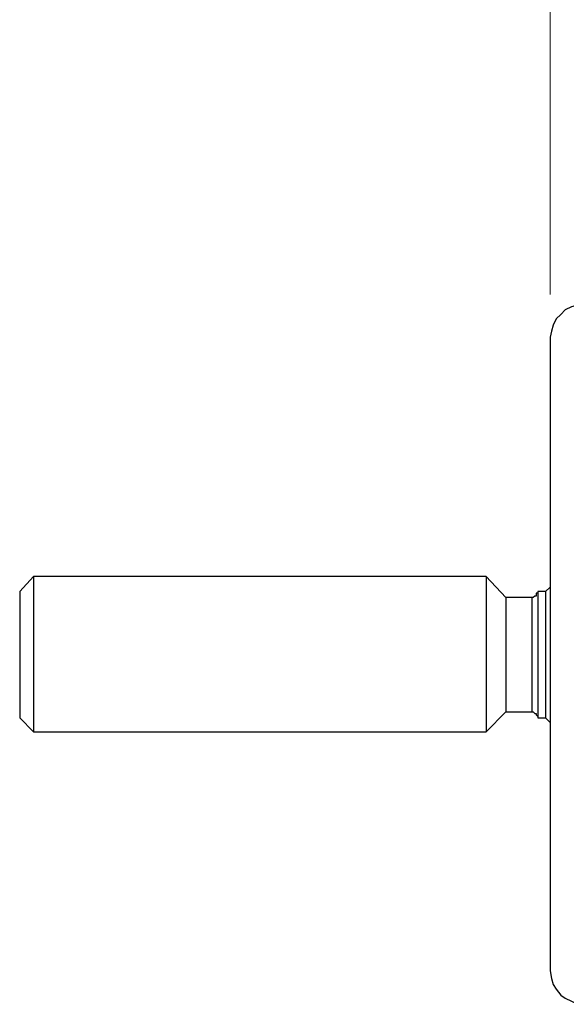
# Model space of a CAD drawing. Header units: millimetres. Extents: x 83 to 342, y -217 to -63.
# Tile 39 of 43: x 313 to 322, y -95 to -79. Entities that reach past the tile are written whole.
import ezdxf

# ---------------------------------------------------------------- set-up
doc = ezdxf.new("R2010")
doc.units = ezdxf.units.MM
doc.header["$MEASUREMENT"] = 0
doc.layers.add('Capa 1', color=7, linetype='Continuous', lineweight=0)

msp = doc.modelspace()

# ---------------------------------------------------------------- linework, layer by layer
at = {"layer": 'Capa 1', "color": 18, "lineweight": 18, "true_color": 0x010101}
msp.add_open_spline([(321.891, -83.922), (321.891, -83.922), (321.891, -66.34), (321.891, -66.34)], degree=3, dxfattribs=at)
at = {"layer": 'Capa 1', "color": 18, "lineweight": 25, "true_color": 0x010101}
for points, knots in [([(322.435, -84.095), (322.435, -84.095), (322.336, -84.095), (322.336, -84.095), (322.336, -84.095), (322.237, -84.12), (322.237, -84.12), (322.237, -84.12), (322.138, -84.169), (322.138, -84.169), (322.138, -84.169), (322.064, -84.243), (322.064, -84.243), (322.064, -84.243), (321.99, -84.317), (321.99, -84.317), (321.99, -84.317), (321.941, -84.416), (321.941, -84.416), (321.941, -84.416), (321.916, -84.515), (321.916, -84.515), (321.916, -84.515), (321.891, -84.614), (321.891, -84.614)], [0, 0, 0, 0, 1, 1, 1, 2, 2, 2, 3, 3, 3, 4, 4, 4, 5, 5, 5, 6, 6, 6, 7, 7, 7, 8, 8, 8, 8]), ([(313.52, -88.491), (313.52, -88.491), (313.52, -88.515), (313.52, -88.515), (313.52, -88.515), (313.52, -88.565), (313.52, -88.565), (313.52, -88.565), (313.52, -88.688), (313.52, -88.688), (313.52, -88.688), (313.52, -88.861), (313.52, -88.861), (313.52, -88.861), (313.52, -89.083), (313.52, -89.083), (313.52, -89.083), (313.52, -89.355), (313.52, -89.355), (313.52, -89.355), (313.52, -89.627), (313.52, -89.627), (313.52, -89.627), (313.52, -89.923), (313.52, -89.923), (313.52, -89.923), (313.52, -90.219), (313.52, -90.219), (313.52, -90.219), (313.52, -90.466), (313.52, -90.466), (313.52, -90.466), (313.52, -90.689), (313.52, -90.689), (313.52, -90.689), (313.52, -90.861), (313.52, -90.861), (313.52, -90.861), (313.52, -90.985), (313.52, -90.985), (313.52, -90.985), (313.52, -91.01), (313.52, -91.01)], [0, 0, 0, 0, 1, 1, 1, 2, 2, 2, 3, 3, 3, 4, 4, 4, 5, 5, 5, 6, 6, 6, 7, 7, 7, 8, 8, 8, 9, 9, 9, 10, 10, 10, 11, 11, 11, 12, 12, 12, 13, 13, 13, 14, 14, 14, 14]), ([(320.854, -88.491), (320.854, -88.491), (320.854, -88.515), (320.854, -88.515), (320.854, -88.515), (320.854, -88.565), (320.854, -88.565), (320.854, -88.565), (320.854, -88.688), (320.854, -88.688), (320.854, -88.688), (320.854, -88.861), (320.854, -88.861), (320.854, -88.861), (320.854, -89.083), (320.854, -89.083), (320.854, -89.083), (320.854, -89.355), (320.854, -89.355), (320.854, -89.355), (320.854, -89.627), (320.854, -89.627), (320.854, -89.627), (320.854, -89.923), (320.854, -89.923), (320.854, -89.923), (320.854, -90.219), (320.854, -90.219), (320.854, -90.219), (320.854, -90.466), (320.854, -90.466), (320.854, -90.466), (320.854, -90.689), (320.854, -90.689), (320.854, -90.689), (320.854, -90.861), (320.854, -90.861), (320.854, -90.861), (320.854, -90.985), (320.854, -90.985), (320.854, -90.985), (320.854, -91.01), (320.854, -91.01)], [0, 0, 0, 0, 1, 1, 1, 2, 2, 2, 3, 3, 3, 4, 4, 4, 5, 5, 5, 6, 6, 6, 7, 7, 7, 8, 8, 8, 9, 9, 9, 10, 10, 10, 11, 11, 11, 12, 12, 12, 13, 13, 13, 14, 14, 14, 14]), ([(313.298, -88.738), (313.298, -88.738), (313.298, -88.738), (313.298, -88.738), (313.298, -88.738), (313.298, -88.787), (313.298, -88.787), (313.298, -88.787), (313.298, -88.911), (313.298, -88.911), (313.298, -88.911), (313.298, -89.083), (313.298, -89.083), (313.298, -89.083), (313.298, -89.306), (313.298, -89.306), (313.298, -89.306), (313.298, -89.577), (313.298, -89.577), (313.298, -89.577), (313.298, -89.849), (313.298, -89.849), (313.298, -89.849), (313.298, -90.096), (313.298, -90.096), (313.298, -90.096), (313.298, -90.343), (313.298, -90.343), (313.298, -90.343), (313.298, -90.54), (313.298, -90.54), (313.298, -90.54), (313.298, -90.689), (313.298, -90.689), (313.298, -90.689), (313.298, -90.787), (313.298, -90.787)], [0, 0, 0, 0, 1, 1, 1, 2, 2, 2, 3, 3, 3, 4, 4, 4, 5, 5, 5, 6, 6, 6, 7, 7, 7, 8, 8, 8, 9, 9, 9, 10, 10, 10, 11, 11, 11, 12, 12, 12, 12]), ([(321.694, -88.738), (321.694, -88.738), (321.694, -88.762), (321.694, -88.762), (321.694, -88.762), (321.669, -88.762), (321.669, -88.762), (321.669, -88.762), (321.669, -88.787), (321.669, -88.787), (321.669, -88.787), (321.669, -88.812), (321.669, -88.812), (321.669, -88.812), (321.644, -88.812), (321.644, -88.812), (321.644, -88.812), (321.62, -88.836), (321.62, -88.836), (321.62, -88.836), (321.595, -88.836), (321.595, -88.836)], [0, 0, 0, 0, 1, 1, 1, 2, 2, 2, 3, 3, 3, 4, 4, 4, 5, 5, 5, 6, 6, 6, 7, 7, 7, 7]), ([(321.694, -88.738), (321.694, -88.738), (321.694, -88.738), (321.694, -88.738), (321.694, -88.738), (321.694, -88.787), (321.694, -88.787), (321.694, -88.787), (321.694, -88.911), (321.694, -88.911), (321.694, -88.911), (321.694, -89.083), (321.694, -89.083), (321.694, -89.083), (321.694, -89.306), (321.694, -89.306), (321.694, -89.306), (321.694, -89.577), (321.694, -89.577), (321.694, -89.577), (321.694, -89.849), (321.694, -89.849), (321.694, -89.849), (321.694, -90.096), (321.694, -90.096), (321.694, -90.096), (321.694, -90.343), (321.694, -90.343), (321.694, -90.343), (321.694, -90.54), (321.694, -90.54), (321.694, -90.54), (321.694, -90.689), (321.694, -90.689), (321.694, -90.689), (321.694, -90.763), (321.694, -90.763), (321.694, -90.763), (321.694, -90.787), (321.694, -90.787)], [0, 0, 0, 0, 1, 1, 1, 2, 2, 2, 3, 3, 3, 4, 4, 4, 5, 5, 5, 6, 6, 6, 7, 7, 7, 8, 8, 8, 9, 9, 9, 10, 10, 10, 11, 11, 11, 12, 12, 12, 13, 13, 13, 13]), ([(321.817, -88.738), (321.817, -88.738), (321.817, -88.738), (321.817, -88.738), (321.817, -88.738), (321.817, -88.787), (321.817, -88.787), (321.817, -88.787), (321.817, -88.911), (321.817, -88.911), (321.817, -88.911), (321.817, -89.083), (321.817, -89.083), (321.817, -89.083), (321.817, -89.306), (321.817, -89.306), (321.817, -89.306), (321.817, -89.577), (321.817, -89.577), (321.817, -89.577), (321.817, -89.849), (321.817, -89.849), (321.817, -89.849), (321.817, -90.096), (321.817, -90.096), (321.817, -90.096), (321.817, -90.343), (321.817, -90.343), (321.817, -90.343), (321.817, -90.54), (321.817, -90.54), (321.817, -90.54), (321.817, -90.689), (321.817, -90.689), (321.817, -90.689), (321.817, -90.763), (321.817, -90.763), (321.817, -90.763), (321.817, -90.787), (321.817, -90.787)], [0, 0, 0, 0, 1, 1, 1, 2, 2, 2, 3, 3, 3, 4, 4, 4, 5, 5, 5, 6, 6, 6, 7, 7, 7, 8, 8, 8, 9, 9, 9, 10, 10, 10, 11, 11, 11, 12, 12, 12, 13, 13, 13, 13]), ([(321.175, -88.836), (321.175, -88.836), (321.175, -88.836), (321.175, -88.836), (321.175, -88.836), (321.175, -88.886), (321.175, -88.886), (321.175, -88.886), (321.175, -89.009), (321.175, -89.009), (321.175, -89.009), (321.175, -89.182), (321.175, -89.182), (321.175, -89.182), (321.175, -89.404), (321.175, -89.404), (321.175, -89.404), (321.175, -89.651), (321.175, -89.651), (321.175, -89.651), (321.175, -89.898), (321.175, -89.898), (321.175, -89.898), (321.175, -90.145), (321.175, -90.145), (321.175, -90.145), (321.175, -90.343), (321.175, -90.343), (321.175, -90.343), (321.175, -90.516), (321.175, -90.516), (321.175, -90.516), (321.175, -90.639), (321.175, -90.639), (321.175, -90.639), (321.175, -90.689), (321.175, -90.689)], [0, 0, 0, 0, 1, 1, 1, 2, 2, 2, 3, 3, 3, 4, 4, 4, 5, 5, 5, 6, 6, 6, 7, 7, 7, 8, 8, 8, 9, 9, 9, 10, 10, 10, 11, 11, 11, 12, 12, 12, 12]), ([(321.595, -88.836), (321.595, -88.836), (321.595, -88.836), (321.595, -88.836), (321.595, -88.836), (321.595, -88.886), (321.595, -88.886), (321.595, -88.886), (321.595, -89.009), (321.595, -89.009), (321.595, -89.009), (321.595, -89.182), (321.595, -89.182), (321.595, -89.182), (321.595, -89.404), (321.595, -89.404), (321.595, -89.404), (321.595, -89.651), (321.595, -89.651), (321.595, -89.651), (321.595, -89.898), (321.595, -89.898), (321.595, -89.898), (321.595, -90.145), (321.595, -90.145), (321.595, -90.145), (321.595, -90.343), (321.595, -90.343), (321.595, -90.343), (321.595, -90.516), (321.595, -90.516), (321.595, -90.516), (321.595, -90.639), (321.595, -90.639), (321.595, -90.639), (321.595, -90.689), (321.595, -90.689)], [0, 0, 0, 0, 1, 1, 1, 2, 2, 2, 3, 3, 3, 4, 4, 4, 5, 5, 5, 6, 6, 6, 7, 7, 7, 8, 8, 8, 9, 9, 9, 10, 10, 10, 11, 11, 11, 12, 12, 12, 12]), ([(321.595, -90.689), (321.595, -90.689), (321.595, -90.689), (321.595, -90.689), (321.595, -90.689), (321.62, -90.689), (321.62, -90.689), (321.62, -90.689), (321.644, -90.713), (321.644, -90.713), (321.644, -90.713), (321.669, -90.713), (321.669, -90.713), (321.669, -90.713), (321.669, -90.738), (321.669, -90.738), (321.669, -90.738), (321.694, -90.763), (321.694, -90.763), (321.694, -90.763), (321.694, -90.787), (321.694, -90.787)], [0, 0, 0, 0, 1, 1, 1, 2, 2, 2, 3, 3, 3, 4, 4, 4, 5, 5, 5, 6, 6, 6, 7, 7, 7, 7]), ([(321.891, -94.887), (321.891, -94.887), (321.916, -95.01), (321.916, -95.01), (321.916, -95.01), (321.941, -95.109), (321.941, -95.109), (321.941, -95.109), (321.99, -95.183), (321.99, -95.183), (321.99, -95.183), (322.064, -95.282), (322.064, -95.282), (322.064, -95.282), (322.138, -95.331), (322.138, -95.331), (322.138, -95.331), (322.237, -95.381), (322.237, -95.381), (322.237, -95.381), (322.336, -95.43), (322.336, -95.43), (322.336, -95.43), (322.435, -95.43), (322.435, -95.43)], [0, 0, 0, 0, 1, 1, 1, 2, 2, 2, 3, 3, 3, 4, 4, 4, 5, 5, 5, 6, 6, 6, 7, 7, 7, 8, 8, 8, 8])]:
    msp.add_open_spline(points, degree=3, knots=knots, dxfattribs=at)
for points in [[(321.891, -84.614), (321.891, -84.614), (321.891, -94.887), (321.891, -94.887)], [(313.52, -88.491), (313.52, -88.491), (313.298, -88.738), (313.298, -88.738)], [(320.854, -88.491), (320.854, -88.491), (313.52, -88.491), (313.52, -88.491)], [(321.175, -88.836), (321.175, -88.836), (320.854, -88.491), (320.854, -88.491)], [(321.817, -88.738), (321.817, -88.738), (321.694, -88.738), (321.694, -88.738)], [(321.891, -88.664), (321.891, -88.664), (321.817, -88.738), (321.817, -88.738)], [(321.595, -88.836), (321.595, -88.836), (321.175, -88.836), (321.175, -88.836)], [(313.298, -90.787), (313.298, -90.787), (313.52, -91.01), (313.52, -91.01)], [(320.854, -91.01), (320.854, -91.01), (321.175, -90.689), (321.175, -90.689)], [(321.175, -90.689), (321.175, -90.689), (321.595, -90.689), (321.595, -90.689)], [(321.694, -90.787), (321.694, -90.787), (321.817, -90.787), (321.817, -90.787)], [(321.817, -90.787), (321.817, -90.787), (321.891, -90.861), (321.891, -90.861)], [(313.52, -91.01), (313.52, -91.01), (320.854, -91.01), (320.854, -91.01)]]:
    msp.add_open_spline(points, degree=3, dxfattribs=at)

doc.saveas('drawing.dxf')
